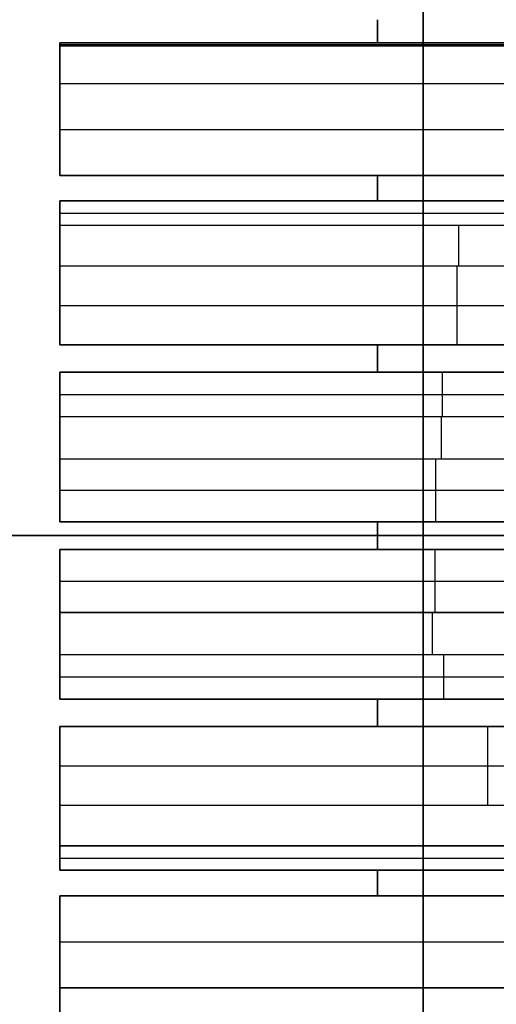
# Model space of a CAD drawing. Header units: centimetres. Extents: x -32 to 15, y -4 to 160.
# Tile 4 of 64: x -13.137 to -12.875, y -0.258 to 0.284. Entities that reach past the tile are written whole.
import ezdxf

# ---------------------------------------------------------------- set-up
doc = ezdxf.new("R2010")
doc.units = ezdxf.units.CM
doc.layers.add('Default', color=7, linetype='Continuous', true_color=0x000000)

# ---------------------------------------------------------------- blocks, each defined once
blk = doc.blocks.new('4440')
at = {"layer": 'Default'}
for p, q in [((0, 0, -20), (0, 39.5, -20)), ((0, 27.75, 20), (0, 39.5, 20)), ((0, 37.2087, 17.8753), (0, 26.6, 17.9679)), ((0, 37.2087, -17.8753), (0, 18.2, -18.0412)), ((0, 37.2, 10), (0, 26.3668, 10)), ((0, 37.2, -7.5), (0, 19.2, -7.5)), ((-2.7104, 30.2, 4.3102), (-2.1435, 30.2, 4.689)), ((-2.0931, 30.2, -4.6577), (-2.7074, 30.2, -4.4033)), ((-2.7043, 30.2, 4.497), (-2.7043, 18.4525, 4.497)), ((-2.7043, 30.2, -4.497), (-2.7043, 18.4525, -4.497)), ((-2.2806, 30.2, 4.4496), (-2.5601, 30.2, 4.8678)), ((-2.302, 30.2, -4.4386), (-2.494, 30.2, -4.902)), ((-2.2367, 30.2, 4.7469), (-2.2367, 18.4525, 4.7469)), ((-2.2367, 30.2, -4.7469), (-2.2367, 18.4525, -4.7469)), ((-1.8015, 30.2, 4.8248), (-1.2335, 30.2, 5.0601)), ((-1.1931, 30.2, -5.0223), (-1.7828, 30.2, -4.905)), ((-1.775, 30.2, 4.9382), (-1.775, 25.6581, 4.9382)), ((-1.775, 30.2, -4.9382), (-1.775, 18.4525, -4.9382)), ((-1.3779, 30.2, 4.8064), (-1.5704, 30.2, 5.2711)), ((-1.4116, 30.2, -4.7966), (-1.5095, 30.2, -5.2888)), ((-1.2676, 30.2, 5.0921), (-1.2676, 26.2658, 5.0921)), ((-1.2676, 30.2, -5.0921), (-1.2676, 18.4525, -5.0921)), ((-0.8005, 30.2, 5.1389), (-0.2542, 30.2, 5.2476)), ((-0.7775, 30.2, 5.1896), (-0.7775, 26.3295, 5.1896)), ((-0.7775, 30.2, -5.1896), (-0.7775, 18.4525, -5.1896)), ((-0.2208, 30.2, -5.201), (-0.7724, 30.2, -5.201)), ((-0.4445, 30.2, 4.9802), (-0.5425, 30.2, 5.4732)), ((-0.4884, 30.2, -4.9761), (-0.4884, 30.2, -5.4783)), ((-0.2498, 30.2, 5.2415), (-0.2498, 26.3051, 5.2415)), ((-0.2498, 30.2, -5.2415), (-0.2498, 18.4525, -5.2415)), ((0.2208, 30.2, 5.201), (0.7724, 30.2, 5.201)), ((0.2498, 30.2, 5.2415), (0.2498, 26.2567, 5.2415)), ((0.2498, 30.2, -5.2415), (0.2498, 18.4525, -5.2415)), ((0.8005, 30.2, -5.1389), (0.2542, 30.2, -5.2476)), ((0.4445, 30.2, -4.9802), (0.5425, 30.2, -5.4732)), ((0.4884, 30.2, 4.9761), (0.4884, 30.2, 5.4783)), ((0.7775, 30.2, 5.1896), (0.7775, 26.1743, 5.1896)), ((0.7775, 30.2, -5.1896), (0.7775, 18.4525, -5.1896)), ((1.1931, 30.2, 5.0223), (1.7828, 30.2, 4.905)), ((1.8015, 30.2, -4.8248), (1.2335, 30.2, -5.0601)), ((1.2676, 30.2, 5.0921), (1.2676, 26.0765, 5.0921)), ((1.2676, 30.2, -5.0921), (1.2676, 18.4525, -5.0921)), ((1.3779, 30.2, -4.8064), (1.5704, 30.2, -5.2711)), ((1.4116, 30.2, 4.7966), (1.5095, 30.2, 5.2888)), ((1.775, 30.2, 4.9382), (1.775, 25.8918, 4.9382)), ((1.775, 30.2, -4.9382), (1.775, 18.4525, -4.9382)), ((2.0931, 30.2, 4.6577), (2.7074, 30.2, 4.4033)), ((2.7104, 30.2, -4.3102), (2.1435, 30.2, -4.689)), ((2.2367, 30.2, 4.7469), (2.2367, 25.1597, 4.7469)), ((2.2367, 30.2, -4.7469), (2.2367, 18.4525, -4.7469)), ((2.2806, 30.2, -4.4496), (2.5601, 30.2, -4.8678)), ((2.302, 30.2, 4.4386), (2.494, 30.2, 4.902)), ((3, 28.2, 10), (-3, 28.2, 10)), ((-0.6546, 28.0928, 5.4609), (-0.9005, 28.0928, 4.9182)), ((-0.0763, 28.1295, 4.9994), (-0.4234, 28.1295, 5.4837)), ((0.4234, 28.1328, 5.4837), (0.0763, 28.1328, 4.9994)), ((0.9005, 28.0858, 4.9182), (0.6546, 28.0858, 5.4609)), ((-1.0502, 28.0118, 4.8885), (-1.485, 28.0118, 5.2957)), ((1.485, 27.8424, 5.2957), (1.0502, 27.8424, 4.8885))]:
    blk.add_line(p, q, dxfattribs=at)
at = {"layer": 'Default', "extrusion": (0, 1, 0)}
for start, end in [(293.3748, 302.8752), (57.1248, 66.6252), (282.1248, 291.6252), (68.3748, 77.8752), (79.6248, 89.1252), (270.8748, 280.3752), (259.6248, 269.1252), (90.8748, 100.3752), (248.3748, 257.8752), (102.1248, 111.6252), (113.3748, 122.8752), (237.1248, 246.6252)]:
    blk.add_arc((0, 0, 30.2), 5, start, end, dxfattribs=at)
at = {"layer": 'Default', "extrusion": (0, -1, 0)}
for centre, radius, start, end in [((0, 0, -30.2), 5.5, 116.9146, 119.3354), ((0, 0, -30.2), 5.5, 240.6646, 243.0854), ((0, 0, -30.2), 5.5, 105.6646, 108.0854), ((0, 0, -30.2), 5.5, 251.9146, 254.3354), ((0, 0, -30.2), 5.5, 94.4146, 96.8354), ((0, 0, -30.2), 5.5, 263.1646, 265.5854), ((0, 0, -30.2), 5.5, 83.1646, 85.5854), ((0, 0, -30.2), 5.5, 274.4146, 276.8354), ((0, 0, -30.2), 5.5, 71.9146, 74.3354), ((0, 0, -30.2), 5.5, 285.6646, 288.0854), ((0, 0, -30.2), 5.5, 60.6646, 63.0854), ((0, 0, -30.2), 5.5, 296.9146, 299.3354), ((0, 0, -28.45), 5, 122.8752, 124.6248), ((0, 0, -28.45), 5, 235.3752, 237.1248), ((0, 0, -28.45), 5, 111.6252, 113.3748), ((0, 0, -28.45), 5, 246.6252, 248.3748), ((0, 0, -28.45), 5, 100.3752, 102.1248), ((0, 0, -28.45), 5, 257.8752, 259.6248), ((0, 0, -28.45), 5, 90, 90.8748), ((0, 0, -28.45), 5, 269.1252, 270), ((0, 0, -28.45), 5, 270, 270.8748), ((0, 0, -28.45), 5, 89.1252, 90), ((0, 0, -28.45), 5, 280.3752, 282.1248), ((0, 0, -28.45), 5, 77.8752, 79.6248), ((0, 0, -28.45), 5, 291.6252, 293.3748), ((0, 0, -28.45), 5, 66.6252, 68.3748), ((0, 0, -28.2), 7.5, 126.03188, 310.11917), ((0, 0, -28.1482), 5.5, 83.1646, 85.5854), ((0, 0, -28.0977), 5.5, 94.4146, 96.8354), ((0, 0, -28.0027), 5.5, 105.6646, 108.0854)]:
    blk.add_arc(centre, radius, start, end, dxfattribs=at)
at = {"layer": 'Default'}
for points in [[(0, 26.6, 5), (0, 32.4, 5), (0, 38.2, 5)], [(0, 38.2, -5), (0, 28.45, -5), (0, 18.7, -5)], [(-2.7141, 30.2, -4.1993), (-2.7141, 24.45, -4.1993), (-2.7141, 18.7, -4.1993)], [(-2.7141, 18.7, 4.1993), (-2.7141, 24.45, 4.1993), (-2.7141, 30.2, 4.1993)], [(-2.6946, 30.2, 4.7947), (-2.7043, 30.2, 4.497), (-2.7141, 30.2, 4.1993)], [(-2.7141, 30.2, -4.1993), (-2.7043, 30.2, -4.497), (-2.6946, 30.2, -4.7947)], [(-2.6946, 18.2, 4.7947), (-2.6946, 24.2, 4.7947), (-2.6946, 30.2, 4.7947)], [(-2.6946, 18.2, -4.7947), (-2.6946, 24.2, -4.7947), (-2.6946, 30.2, -4.7947)], [(-1.9837, 30.2, 4.5896), (-2.2367, 30.2, 4.7469), (-2.4896, 30.2, 4.9043)], [(-2.4896, 30.2, 4.9043), (-2.4896, 24.2, 4.9043), (-2.4896, 18.2, 4.9043)], [(-2.4896, 30.2, -4.9043), (-2.4896, 24.2, -4.9043), (-2.4896, 18.2, -4.9043)], [(-2.4896, 30.2, -4.9043), (-2.2367, 30.2, -4.7469), (-1.9837, 30.2, -4.5896)], [(-1.9837, 18.7, -4.5896), (-1.9837, 24.45, -4.5896), (-1.9837, 30.2, -4.5896)], [(-1.9837, 30.2, 4.5896), (-1.9837, 27.6542, 4.5896), (-1.9837, 25.1083, 4.5896)], [(-1.8427, 30.2, -4.6481), (-1.8427, 24.45, -4.6481), (-1.8427, 18.7, -4.6481)], [(-1.8427, 25.1311, 4.6481), (-1.8427, 27.6655, 4.6481), (-1.8427, 30.2, 4.6481)], [(-1.7074, 30.2, 5.2283), (-1.775, 30.2, 4.9382), (-1.8427, 30.2, 4.6481)], [(-1.8427, 30.2, -4.6481), (-1.775, 30.2, -4.9382), (-1.7074, 30.2, -5.2283)], [(-1.7074, 25.8054, 5.2283), (-1.7074, 28.0027, 5.2283), (-1.7074, 30.2, 5.2283)], [(-1.7074, 18.2, -5.2283), (-1.7074, 24.2, -5.2283), (-1.7074, 30.2, -5.2283)], [(-1.0502, 30.2, 4.8885), (-1.2676, 30.2, 5.0921), (-1.485, 30.2, 5.2957)], [(-1.485, 30.2, 5.2957), (-1.485, 28.0118, 5.2957), (-1.485, 25.8235, 5.2957)], [(-1.485, 30.2, -5.2957), (-1.485, 24.2, -5.2957), (-1.485, 18.2, -5.2957)], [(-1.485, 30.2, -5.2957), (-1.2676, 30.2, -5.0921), (-1.0502, 30.2, -4.8885)], [(-1.0502, 18.7, -4.8885), (-1.0502, 24.45, -4.8885), (-1.0502, 30.2, -4.8885)], [(-1.0502, 30.2, 4.8885), (-1.0502, 28.1928, 4.8885), (-1.0502, 26.1856, 4.8885)], [(-0.9005, 26.3255, 4.9182), (-0.9005, 28.2627, 4.9182), (-0.9005, 30.2, 4.9182)], [(-0.9005, 30.2, -4.9182), (-0.9005, 24.45, -4.9182), (-0.9005, 18.7, -4.9182)], [(-0.6546, 30.2, 5.4609), (-0.7775, 30.2, 5.1896), (-0.9005, 30.2, 4.9182)], [(-0.9005, 30.2, -4.9182), (-0.7775, 30.2, -5.1896), (-0.6546, 30.2, -5.4609)], [(-0.6546, 25.9954, 5.4609), (-0.6546, 28.0977, 5.4609), (-0.6546, 30.2, 5.4609)], [(-0.6546, 18.2, -5.4609), (-0.6546, 24.2, -5.4609), (-0.6546, 30.2, -5.4609)], [(-0.0763, 30.2, 4.9994), (-0.2498, 30.2, 5.2415), (-0.4234, 30.2, 5.4837)], [(-0.4234, 30.2, 5.4837), (-0.4234, 28.141, 5.4837), (-0.4234, 26.0821, 5.4837)], [(-0.4234, 30.2, -5.4837), (-0.4234, 24.2, -5.4837), (-0.4234, 18.2, -5.4837)], [(-0.4234, 30.2, -5.4837), (-0.2498, 30.2, -5.2415), (-0.0763, 30.2, -4.9994)], [(-0.0763, 30.2, 4.9994), (-0.0763, 28.3994, 4.9994), (-0.0763, 26.5988, 4.9994)], [(-0.0763, 18.7, -4.9994), (-0.0763, 24.45, -4.9994), (-0.0763, 30.2, -4.9994)], [(0.0763, 30.2, -4.9994), (0.0763, 24.45, -4.9994), (0.0763, 18.7, -4.9994)], [(0.0763, 26.5988, 4.9994), (0.0763, 28.3994, 4.9994), (0.0763, 30.2, 4.9994)], [(0.4234, 30.2, 5.4837), (0.2498, 30.2, 5.2415), (0.0763, 30.2, 4.9994)], [(0.0763, 30.2, -4.9994), (0.2498, 30.2, -5.2415), (0.4234, 30.2, -5.4837)], [(0.4234, 30.2, 5.4837), (0.4234, 28.1853, 5.4837), (0.4234, 26.1705, 5.4837)], [(0.4234, 18.2, -5.4837), (0.4234, 24.2, -5.4837), (0.4234, 30.2, -5.4837)], [(0.9005, 30.2, 4.9182), (0.7775, 30.2, 5.1896), (0.6546, 30.2, 5.4609)], [(0.6546, 30.2, 5.4609), (0.6546, 28.1482, 5.4609), (0.6546, 26.0964, 5.4609)], [(0.6546, 30.2, -5.4609), (0.6546, 24.2, -5.4609), (0.6546, 18.2, -5.4609)], [(0.6546, 30.2, -5.4609), (0.7775, 30.2, -5.1896), (0.9005, 30.2, -4.9182)], [(0.9005, 18.7, -4.9182), (0.9005, 24.45, -4.9182), (0.9005, 30.2, -4.9182)], [(0.9005, 30.2, 4.9182), (0.9005, 28.3164, 4.9182), (0.9005, 26.4327, 4.9182)], [(1.0502, 30.2, -4.8885), (1.0502, 24.45, -4.8885), (1.0502, 18.7, -4.8885)], [(1.0502, 26.3613, 4.8885), (1.0502, 28.2806, 4.8885), (1.0502, 30.2, 4.8885)], [(1.485, 30.2, 5.2957), (1.2676, 30.2, 5.0921), (1.0502, 30.2, 4.8885)], [(1.0502, 30.2, -4.8885), (1.2676, 30.2, -5.0921), (1.485, 30.2, -5.2957)], [(1.485, 25.4848, 5.2957), (1.485, 27.8424, 5.2957), (1.485, 30.2, 5.2957)], [(1.485, 18.2, -5.2957), (1.485, 24.2, -5.2957), (1.485, 30.2, -5.2957)], [(1.7074, 25.2395, 5.2283), (1.7074, 27.7198, 5.2283), (1.7074, 30.2, 5.2283)], [(1.8427, 30.2, 4.6481), (1.775, 30.2, 4.9382), (1.7074, 30.2, 5.2283)], [(1.7074, 30.2, -5.2283), (1.7074, 24.2, -5.2283), (1.7074, 18.2, -5.2283)], [(1.7074, 30.2, -5.2283), (1.775, 30.2, -4.9382), (1.8427, 30.2, -4.6481)], [(1.8427, 18.7, -4.6481), (1.8427, 24.45, -4.6481), (1.8427, 30.2, -4.6481)], [(1.8427, 30.2, 4.6481), (1.8427, 27.7972, 4.6481), (1.8427, 25.3944, 4.6481)], [(1.9837, 25.0511, 4.5896), (1.9837, 27.6256, 4.5896), (1.9837, 30.2, 4.5896)], [(1.9837, 30.2, -4.5896), (1.9837, 24.45, -4.5896), (1.9837, 18.7, -4.5896)], [(2.4896, 30.2, 4.9043), (2.2367, 30.2, 4.7469), (1.9837, 30.2, 4.5896)], [(1.9837, 30.2, -4.5896), (2.2367, 30.2, -4.7469), (2.4896, 30.2, -4.9043)], [(2.4896, 30.2, 4.9043), (2.4896, 27.4262, 4.9043), (2.4896, 24.6524, 4.9043)], [(2.4896, 18.2, -4.9043), (2.4896, 24.2, -4.9043), (2.4896, 30.2, -4.9043)]]:
    blk.add_open_spline(points, degree=2, dxfattribs=at)
blk = doc.blocks.new('4440MON_ASM')
at = {"layer": 'Default', "extrusion": (-1, 0, 0), "rotation": 180}
blk.add_blockref('4440', (0, 18.2), dxfattribs=at)
blk = doc.blocks.new('A4255NQ_ASM')
at = {"layer": 'Default', "extrusion": (1, 0, 0), "rotation": 90}
blk.add_blockref('4440MON_ASM', (0, 0, -119.15), dxfattribs=at)
blk = doc.blocks.new('F4265N_Q305_ASM')
at = {"layer": 'Default'}
blk.add_blockref('A4255NQ_ASM', (0, 0), dxfattribs=at)

msp = doc.modelspace()

# ---------------------------------------------------------------- block references
at = {"layer": 'Default', "xscale": 0.1, "yscale": 0.1, "zscale": 0.1}
msp.add_blockref('F4265N_Q305_ASM', (0, 0), dxfattribs=at)

doc.saveas('drawing.dxf')
